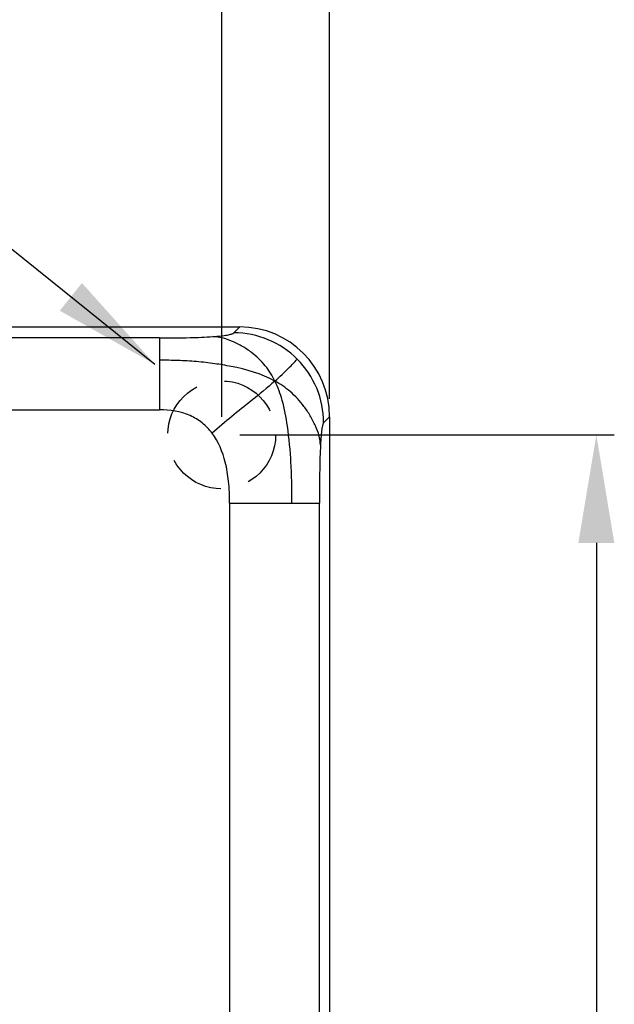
# Model space of a CAD drawing. Header units: millimetres. Extents: x 1026 to 1372, y 127 to 478.
# Tile 23 of 33: x 1129 to 1162, y 390 to 444. Entities that reach past the tile are written whole.
import ezdxf

# ---------------------------------------------------------------- set-up
doc = ezdxf.new("R2010")
doc.units = ezdxf.units.MM
doc.linetypes.add('DASHED2', pattern=[9.525, 6.35, -3.175])
doc.layers.get('Defpoints').update_dxf_attribs({"color": 8})
doc.layers.add('Desh', color=6, linetype='DASHED2')
doc.styles.add('Dimemsions', font='isocp.shx', dxfattribs={"bigfont": 'chineset.shx'})
doc.dimstyles.new('ISO-25', dxfattribs={"dimtxt": 3, "dimasz": 3, "dimexe": 1, "dimexo": 1, "dimgap": 1, "dimtad": 1, "dimdsep": 46, "dimtxsty": 'Dimemsions', "dimcen": 0, "dimclrd": 2, "dimclre": 2, "dimclrt": 2, "dimazin": 2, "dimtfac": 1, "dimtmove": 0, "dimatfit": 3, "dimfxl": 0, "dimarcsym": 0})

# ---------------------------------------------------------------- blocks, each defined once
blk = doc.blocks.new('*D13')
at = {"color": 2, "lineweight": -2}
for p, q in [((1140.806, 421.284), (1161.638, 421.284)), ((1160.638, 415.284), (1160.638, 271.284)), ((1140.806, 265.284), (1161.638, 265.284))]:
    blk.add_line(p, q, dxfattribs=at)
at = {"color": 2}
for points in [[(1159.638, 415.284), (1161.638, 415.284), (1160.638, 421.284)], [(1159.638, 271.284), (1161.638, 271.284), (1160.638, 265.284)]]:
    blk.add_solid(points, dxfattribs=at)
at = {"layer": 'Defpoints', "color": 0}
for p in [(1139.806, 421.284), (1139.806, 265.284), (1160.638, 265.284)]:
    blk.add_point(p, dxfattribs=at)
at = {"color": 2, "insert": (1154.638, 343.197), "char_height": 10, "attachment_point": 5, "rotation": 90, "style": 'Dimemsions'}
blk.add_mtext('156', dxfattribs=at)
blk = doc.blocks.new('*D14')
at = {"color": 2, "lineweight": -2}
for p, q in [((1070.806, 423.291), (1070.806, 449.456)), ((1139.806, 422.284), (1139.806, 449.456)), ((1076.806, 448.456), (1133.806, 448.456))]:
    blk.add_line(p, q, dxfattribs=at)
at = {"color": 2}
for points in [[(1076.806, 449.456), (1076.806, 447.456), (1070.806, 448.456)], [(1133.806, 449.456), (1133.806, 447.456), (1139.806, 448.456)]]:
    blk.add_solid(points, dxfattribs=at)
at = {"layer": 'Defpoints', "color": 0}
for p in [(1139.806, 448.456), (1070.806, 422.291), (1139.806, 421.284)]:
    blk.add_point(p, dxfattribs=at)
at = {"color": 2, "insert": (1105.306, 454.456), "char_height": 10, "attachment_point": 5, "style": 'Dimemsions'}
blk.add_mtext('69', dxfattribs=at)
blk = doc.blocks.new('*D15')
at = {"color": 2, "lineweight": -2}
for p, q in [((1070.806, 423.291), (1070.806, 466.595)), ((1145.806, 423.291), (1145.806, 466.595)), ((1076.806, 465.595), (1139.806, 465.595))]:
    blk.add_line(p, q, dxfattribs=at)
at = {"color": 2}
for points in [[(1076.806, 466.595), (1076.806, 464.595), (1070.806, 465.595)], [(1139.806, 466.595), (1139.806, 464.595), (1145.806, 465.595)]]:
    blk.add_solid(points, dxfattribs=at)
at = {"layer": 'Defpoints', "color": 0}
for p in [(1145.806, 465.595), (1070.806, 422.291), (1145.806, 422.291)]:
    blk.add_point(p, dxfattribs=at)
at = {"color": 2, "insert": (1108.306, 471.595), "char_height": 10, "attachment_point": 5, "style": 'Dimemsions'}
blk.add_mtext('75', dxfattribs=at)

msp = doc.modelspace()

# ---------------------------------------------------------------- linework, layer by layer
at = {"color": 7, "linetype": 'Continuous'}
for p, q in [((1075.799, 427.284), (1140.813, 427.284)), ((1140.483, 426.954), (1140.813, 427.284)), ((1136.345, 426.67), (1080.266, 426.67)), ((1136.345, 426.67), (1136.345, 422.676)), ((1080.266, 422.676), (1136.345, 422.676)), ((1145.806, 422.291), (1145.476, 421.961)), ((1145.806, 422.291), (1145.806, 262.284)), ((1140.249, 417.498), (1140.249, 277.07)), ((1140.249, 417.498), (1145.242, 417.498)), ((1145.242, 277.07), (1145.242, 417.498))]:
    msp.add_line(p, q, dxfattribs=at)
for centre, start, end in [((1140.468, 421.947), 44.9871, 89.8237), ((1140.469, 421.946), 0.1763, 45.0129)]:
    msp.add_arc(centre, 5.007, start, end, dxfattribs=at)
msp.add_ellipse((1140.799, 422.277), major_axis=(3.545, 3.545), ratio=0.997265, start_param=-0.784029, end_param=0.784029, dxfattribs=at)
for points, start_tangent, end_tangent in [([(1136.345, 426.67), (1138.049, 426.688), (1139.307, 426.741)], (1, 0), (0.997653, 0.068475)), ([(1139.307, 426.741), (1139.768, 426.781), (1140.118, 426.83), (1140.356, 426.887), (1140.483, 426.954)], (0.997653, 0.068475), (0.707107, 0.707107)), ([(1142.763, 424.274), (1142.232, 425.118), (1141.467, 425.856), (1140.964, 426.192), (1140.398, 426.477), (1139.834, 426.667), (1139.307, 426.741)], (-0.436584, 0.899663), (-0.998916, 0.04654)), ([(1142.763, 424.274), (1140.326, 425.085), (1139.422, 425.236), (1138.408, 425.352), (1137.375, 425.415), (1136.345, 425.429)], (-0.876925, 0.480627), (-1, 0)), ([(1142.763, 424.274), (1143.544, 425.005), (1144.009, 425.487)], (0.750926, 0.660387), (0.707107, 0.707107)), ([(1142.763, 424.274), (1141.441, 423.172), (1140.372, 422.308), (1139.273, 421.381)], (-0.750926, -0.660387), (-0.758657, -0.651491)), ([(1142.763, 424.274), (1143.152, 423.221), (1143.445, 421.763), (1143.64, 419.725), (1143.682, 418.615), (1143.69, 417.498)], (0.436584, -0.899663), (0, -1)), ([(1145.3, 420.728), (1145.222, 421.229), (1145.023, 421.779), (1144.726, 422.348), (1144.378, 422.869), (1143.617, 423.686), (1142.763, 424.274)], (-0.054134, 0.998534), (-0.876925, 0.480627)), ([(1139.273, 421.381), (1138.724, 421.947), (1138.053, 422.352), (1136.345, 422.676)], (-0.601958, 0.798528), (-1, 0)), ([(1145.476, 421.961), (1145.448, 421.916), (1145.421, 421.84), (1145.374, 421.594), (1145.333, 421.223), (1145.3, 420.728)], (-0.707107, -0.707107), (-0.052428, -0.998625)), ([(1140.249, 417.498), (1140.188, 418.711), (1140.005, 419.763), (1139.273, 421.381)], (0, 1), (-0.601958, 0.798528)), ([(1145.3, 420.728), (1145.256, 419.363), (1145.242, 417.498)], (-0.052428, -0.998625), (0, -1))]:
    msp.add_spline(points, degree=3, dxfattribs=dict(at, start_tangent=start_tangent, end_tangent=end_tangent))
at = {"layer": 'Desh', "ltscale": 0.5}
msp.add_circle((1139.806, 421.284), 3, dxfattribs=at)

# ---------------------------------------------------------------- dimensions: what is measured, and where the dimension line sits
for base, p2, picture, middle in [((1145.806, 465.595), (1145.806, 422.291), '*D15', (1108.306, 471.595)), ((1139.806, 448.456), (1139.806, 421.284), '*D14', (1105.306, 454.456))]:
    dim = msp.add_linear_dim(base=base, p1=(1070.806, 422.291), p2=p2, dimstyle='ISO-25', override={"dimtxt": 10, "dimasz": 6})
    dim.commit()
    dim.dimension.update_dxf_attribs({"geometry": picture, "text_midpoint": middle})
dim = msp.add_linear_dim(base=(1160.638, 265.284), p1=(1139.806, 421.284), p2=(1139.806, 265.284), angle=90, dimstyle='ISO-25', override={"dimtxt": 10, "dimasz": 6})
dim.commit()
dim.dimension.update_dxf_attribs({"geometry": '*D13', "text_midpoint": (1160.638, 343.197), "dimtype": 160})

# ---------------------------------------------------------------- leaders
at = {"annotation_type": 0, "has_hookline": 1, "hookline_direction": 1, "text_width": 31.15}
msp.add_leader([(1136.097, 425.194), (1123.183, 435.561), (1117.035, 435.561)], dimstyle='ISO-25', override={"dimtxt": 10, "dimasz": 6, "dimgap": 1, "dimtad": 0}, dxfattribs=at)

doc.saveas('drawing.dxf')
